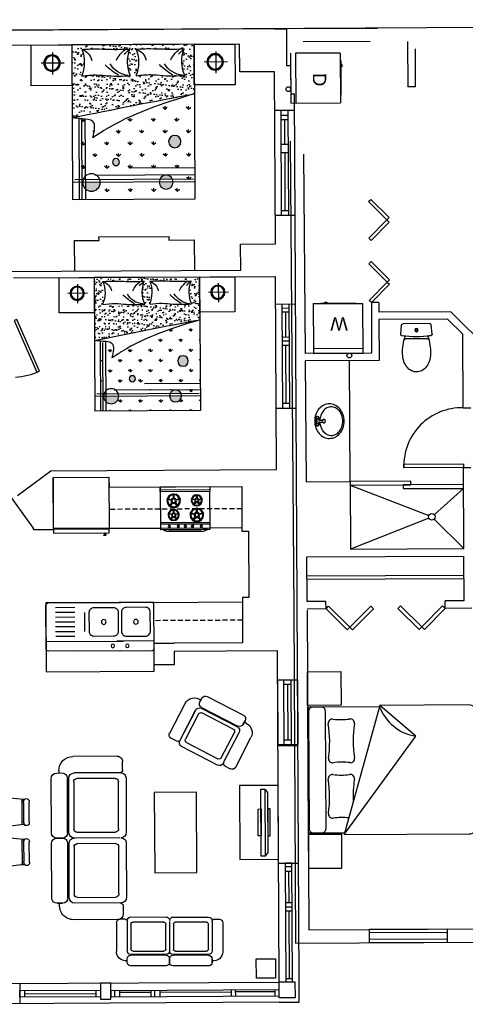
# Model space of a CAD drawing. Header units: inches. Extents: x -3371 to 2763, y -983 to 646.
# Tile 28 of 96: x -2058 to -1789, y -907 to -312. Entities that reach past the tile are written whole.
import ezdxf

# ---------------------------------------------------------------- set-up
doc = ezdxf.new("R2010")
doc.units = ezdxf.units.IN
doc.header["$LTSCALE"] = 12
doc.header["$MEASUREMENT"] = 0
doc.linetypes.add('DASHED', pattern=[19.05, 12.7, -6.35])
doc.linetypes.add('DASHED2', pattern=[0.375, 0.25, -0.125])
doc.layers.add('White', color=7, linetype='Continuous')
doc.styles.get("Standard").update_dxf_attribs({"font": 'arial.ttf'})

# ---------------------------------------------------------------- blocks, each defined once
blk = doc.blocks.new('fridge')
at = {"color": 1}
blk.add_lwpolyline([(0, 0), (27.5, 0), (27.5, 30), (0, 30)], close=True, dxfattribs=at)
at = {"color": 1, "elevation": 0}
for points in [[(30, 0), (28, 0), (28, 30), (30, 30)], [(30, 2), (31, 2), (31, 2.32), (30, 2.32)], [(31.32, 1.85), (31.32, 2.85), (31, 2.85), (31, 1.85)]]:
    blk.add_lwpolyline(points, close=True, dxfattribs=at)
blk = doc.blocks.new('oven')
for p, q in [((2.08, 0, 0), (2.08, 30, 0)), ((21.87, 0), (21.87, 30)), ((22.72, 0, 0), (22.72, 30, 0)), ((23.39, 24.83, -0.01), (24.79, 24.83, -0.01)), ((23.39, 24.46, -0.01), (24.79, 24.46, -0.01)), ((23.39, 19.47, -0.01), (24.79, 19.47, -0.01)), ((23.39, 19.1, -0.01), (24.79, 19.1, -0.01)), ((23.39, 15.14, -0.01), (24.79, 15.14, -0.01)), ((23.39, 14.78, -0.01), (24.79, 14.78, -0.01)), ((23.39, 10.83, -0.01), (24.79, 10.83, -0.01)), ((23.39, 10.47, -0.01), (24.79, 10.47, -0.01)), ((23.39, 5.54, -0.01), (24.79, 5.54, -0.01)), ((23.39, 5.17, -0.01), (24.79, 5.17, -0.01))]:
    blk.add_line(p, q)
for points in [[(0, 0), (3.12, 0), (3.12, 30), (0, 30)], [(3.12, 30), (24.99, 30), (24.99, 0), (3.12, 0)]]:
    blk.add_lwpolyline(points, close=True)
for points, elevation in [([(7.12, 25.84), (7.86, 23.55), (8.21, 23.66), (7.46, 25.95)], -0.01), ([(11.84, 24.52), (9.88, 23.1), (10.1, 22.81), (12.05, 24.23)], -0.01), ([(15.99, 25.17), (16.6, 23.3), (16.88, 23.39), (16.27, 25.26)], -0.01), ([(19.84, 24.09), (18.25, 22.93), (18.42, 22.69), (20.01, 23.85)], -0.01), ([(24.99, 0.3), (26.04, 0.3), (26.04, 29.7), (24.99, 29.7)], 0), ([(26.04, 28.47), (27.05, 26.06), (27.05, 3.94), (26.04, 1.53), (26.04, 4.39), (26.49, 5.75), (26.49, 24.25), (26.04, 25.61)], 0), ([(4.4, 21.76), (6.82, 21.76), (6.82, 22.13), (4.4, 22.13)], -0.01), ([(7.44, 17.92), (8.19, 20.21), (7.84, 20.33), (7.1, 18.03)], -0.01), ([(12.04, 19.63), (10.09, 21.04), (9.87, 20.75), (11.82, 19.33)], -0.01), ([(13.77, 21.84), (15.74, 21.84), (15.74, 22.14), (13.77, 22.14)], -0.01), ([(16.25, 18.7), (16.86, 20.58), (16.58, 20.67), (15.97, 18.8)], -0.01), ([(20, 20.1), (18.41, 21.25), (18.24, 21.01), (19.83, 19.86)], -0.01), ([(15.78, 11.9), (16.52, 9.6), (16.87, 9.72), (16.12, 12.01)], -0.01), ([(4.98, 7.85), (6.95, 7.85), (6.95, 8.15), (4.98, 8.15)], -0.01), ([(7.46, 4.71), (8.07, 6.59), (7.78, 6.68), (7.18, 4.81)], -0.01), ([(7.19, 11.18), (7.8, 9.31), (8.08, 9.4), (7.47, 11.27)], -0.01), ([(11.21, 6.11), (9.62, 7.26), (9.44, 7.02), (11.03, 5.87)], -0.01), ([(11.04, 10.1), (9.45, 8.95), (9.62, 8.71), (11.22, 9.86)], -0.01), ([(13.06, 7.82), (15.47, 7.82), (15.47, 8.18), (13.06, 8.18)], -0.01), ([(16.1, 3.98), (16.85, 6.27), (16.5, 6.38), (15.76, 4.09)], -0.01), ([(20.7, 5.68), (18.74, 7.1), (18.53, 6.81), (20.48, 5.39)], -0.01), ([(20.49, 10.58), (18.54, 9.16), (18.76, 8.87), (20.71, 10.28)], -0.01)]:
    blk.add_lwpolyline(points, close=True, dxfattribs=dict(elevation=elevation))
for centre, radius in [((8.57, 21.93, -0.01), 4.1), ((8.57, 21.93, -0.01), 3.6), ((17.17, 21.98, -0.01), 3.34), ((17.17, 21.98, -0.01), 2.94), ((24.09, 24.64, -0.01), 0.722), ((8.57, 21.93, -0.01), 1.6), ((8.57, 21.93, -0.01), 1.1), ((17.17, 21.98, -0.01), 1.3), ((17.17, 21.98, -0.01), 0.895), ((24.09, 19.28, -0.01), 0.722), ((17.23, 7.99, -0.01), 4.1), ((24.09, 14.96, -0.01), 0.722), ((8.38, 7.99, -0.01), 3.34), ((8.38, 7.99, -0.01), 2.94), ((8.38, 7.99, -0.01), 1.3), ((8.38, 7.99, -0.01), 0.895), ((17.23, 7.99, -0.01), 3.6), ((17.23, 7.99, -0.01), 1.6), ((17.23, 7.99, -0.01), 1.1), ((24.09, 10.65, -0.01), 0.722), ((24.09, 5.36, -0.01), 0.722)]:
    blk.add_circle(centre, radius)
blk = doc.blocks.new('02')
at = {"color": 7}
for p, q in [((-37225, 22608), (-37632, 22608)), ((-37175, 22486), (-37175, 22558)), ((-37834, 22406), (-37834, 21906)), ((-37784, 22456), (-37734, 22456)), ((-37734, 22456), (-37784, 22456)), ((-37684, 22406), (-37684, 21906)), ((-37672, 22406), (-37672, 21906)), ((-37205, 22456), (-37622, 22456)), ((-37205, 22456), (-37622, 22456)), ((-37205, 22456), (-37622, 22456)), ((-37596, 22403), (-37245, 22403)), ((-37144, 21906), (-37144, 22406)), ((-37626, 21939), (-37626, 22373)), ((-37215, 22373), (-37215, 21939)), ((-37784, 21856), (-37734, 21856)), ((-37734, 21856), (-37784, 21856)), ((-37205, 21856), (-37622, 21856)), ((-37205, 21856), (-37622, 21856)), ((-37245, 21909), (-37596, 21909)), ((-37834, 21806), (-37834, 21306)), ((-37684, 21806), (-37684, 21306)), ((-37672, 21806), (-37672, 21306)), ((-37626, 21339), (-37626, 21773)), ((-37596, 21803), (-37245, 21803)), ((-37215, 21773), (-37215, 21339)), ((-37144, 21306), (-37144, 21806)), ((-37245, 21309), (-37596, 21309)), ((-37784, 21256), (-37734, 21256)), ((-37762, 21234), (-37762, 21254)), ((-37205, 21256), (-37622, 21256)), ((-37175, 21226), (-37175, 21154)), ((-37225, 21104), (-37632, 21104))]:
    blk.add_line(p, q, dxfattribs=at)
for centre, radius, start, end in [((-37632, 22478), 130, 90, 189.8614), ((-37225, 22558), 50, 0, 90), ((-37784, 22406), 50, 90, 180), ((-37734, 22406), 50, 0, 90), ((-37622, 22406), 50, 90, 180), ((-37596, 22373), 30, 90, 180), ((-37245, 22373), 30, 0, 90), ((-37205, 22486), 30, 270, 0), ((-37194, 22406), 50, 0, 90), ((-37784, 21906), 50, 180, 270), ((-37784, 21806), 50, 90, 180), ((-37734, 21906), 50, 270, 0), ((-37734, 21806), 50, 0, 90), ((-37622, 21906), 50, 180, 270), ((-37622, 21806), 50, 90, 180), ((-37596, 21939), 30, 180, 270), ((-37245, 21939), 30, 270, 0), ((-37194, 21906), 50, 270, 0), ((-37194, 21806), 50, 0, 90), ((-37596, 21773), 30, 90, 180), ((-37245, 21773), 30, 0, 90), ((-37784, 21306), 50, 180, 270), ((-37734, 21306), 50, 270, 0), ((-37622, 21306), 50, 180, 270), ((-37596, 21339), 30, 180, 270), ((-37245, 21339), 30, 270, 0), ((-37194, 21306), 50, 270, 0), ((-37632, 21234), 130, 180, 270), ((-37225, 21154), 50, 270, 0), ((-37205, 21226), 30, 0, 90)]:
    blk.add_arc(centre, radius, start, end, dxfattribs=at)
blk = doc.blocks.new('42')
at = {"color": 7}
for p, q in [((-50513, 26935), (-50920, 26935)), ((-50463, 26813), (-50463, 26885)), ((-51072, 26783), (-51022, 26783)), ((-51022, 26783), (-51072, 26783)), ((-50493, 26783), (-50910, 26783)), ((-50493, 26783), (-50910, 26783)), ((-50493, 26782), (-50910, 26782)), ((-51122, 26733), (-51122, 26233)), ((-50972, 26733), (-50972, 26233)), ((-50960, 26732), (-50960, 26233)), ((-50914, 26265), (-50914, 26699)), ((-50884, 26729), (-50533, 26729)), ((-50503, 26699), (-50503, 26265)), ((-50432, 26233), (-50432, 26732)), ((-51072, 26183), (-51022, 26183)), ((-51022, 26183), (-51072, 26183)), ((-51050, 26154), (-51050, 26174)), ((-50493, 26183), (-50910, 26183)), ((-50493, 26183), (-50910, 26183)), ((-50533, 26235), (-50884, 26235)), ((-50463, 26147), (-50463, 26074)), ((-50513, 26024), (-50920, 26024))]:
    blk.add_line(p, q, dxfattribs=at)
for centre, radius, start, end in [((-50920, 26805), 130, 90, 189.8614), ((-50513, 26890), 50, 360, 90), ((-51072, 26733), 50, 90, 180), ((-51022, 26733), 50, 0, 90), ((-50910, 26732), 50, 90, 180), ((-50493, 26813), 30, 270, 0), ((-50482, 26732), 50, 0, 90), ((-50884, 26699), 30, 90, 180), ((-50533, 26699), 30, 0, 90), ((-50884, 26265), 30, 180, 270), ((-50533, 26265), 30, 270, 0), ((-51072, 26233), 50, 180, 270), ((-50920, 26154), 130, 180, 270), ((-51022, 26233), 50, 270, 0), ((-50910, 26233), 50, 180, 270), ((-50493, 26147), 30, 0, 90), ((-50482, 26233), 50, 270, 0), ((-50513, 26074), 50, 270, 0)]:
    blk.add_arc(centre, radius, start, end, dxfattribs=at)
blk = doc.blocks.new('49')
h = blk.add_hatch()
h.set_pattern_fill('AR-SAND', scale=2, style=0)
h.set_pattern_definition([(37.5, (853.77, 47220), (-3.20006, 97.88265), [0, -77.216, 0, -86.36, 0, -82.55]), (7.5, (853.77, 47220), (89.90466, 143.365), [0, -41.656, 0, -69.596, 0, -26.67]), (327.5, (791.28, 47220), (158.19847, 0.28744), [0, -25.4, 0, -91.44, 0, -119.38]), (317.5, (791.28, 47220), (152.7113, 44.58586), [0, -12.7, 0, -59.944, 0, -68.58])])
h.paths.add_polyline_path([(-29324, 27552), (-29324, 28447), (-30824, 28447), (-30824, 27839, -0.004269)])
edge = h.paths.add_edge_path(flags=16)
edge.add_arc((-30445, 28236), 438, 337.1082, 380.7012)
edge.add_spline(control_points=[(-30040, 28391), (-29953, 28389), (-29814, 28387), (-29616, 28399), (-29506, 28394), (-29447, 28391)], knot_values=[0, 0, 0, 0, 262.724035, 415.42717, 593.230776, 593.230776, 593.230776, 593.230776], degree=3, periodic=0)
edge.add_arc((-29039, 28236), 438, 159.3007, 202.9312)
edge.add_spline(control_points=[(-30040, 28065), (-29953, 28062), (-29814, 28057), (-29617, 28084), (-29506, 28072), (-29447, 28065)], knot_values=[0, 0, 0, 0, 262.724035, 415.774325, 593.876168, 593.876168, 593.876168, 593.876168], degree=3, periodic=0)
edge = h.paths.add_edge_path(flags=16)
edge.add_spline(control_points=[(-30706, 28065), (-30619, 28062), (-30480, 28057), (-30283, 28084), (-30172, 28072), (-30113, 28065)], knot_values=[0, 0, 0, 0, 262.724035, 415.774325, 593.876168, 593.876168, 593.876168, 593.876168], degree=3, periodic=0)
edge.add_arc((-31111, 28236), 438, 337.1082, 380.7012)
edge.add_spline(control_points=[(-30706, 28391), (-30619, 28389), (-30480, 28387), (-30282, 28399), (-30172, 28394), (-30113, 28391)], knot_values=[0, 0, 0, 0, 262.724035, 415.42717, 593.230776, 593.230776, 593.230776, 593.230776], degree=3, periodic=0)
edge.add_arc((-29705, 28236), 438, 159.3007, 202.9312)
h = blk.add_hatch()
h.set_pattern_fill('GRASS', scale=8, style=0)
h.set_pattern_definition([(90, (853.77, 47220), (-143.684, 143.684), [38.1, -249.268]), (45, (853.77, 47220), (-143.6841, 143.6841), [38.1, -165.1]), (135, (853.77, 47220), (-143.6841, -143.6841), [38.1, -165.1])])
edge = h.paths.add_edge_path()
edge.add_spline(control_points=[(-29576, 27305), (-29621, 27335), (-29999, 27586), (-30438, 27721), (-30824, 27839)], knot_values=[0, 0, 0, 0, 161.47091, 1360.330198, 1360.330198, 1360.330198, 1360.330198], degree=3, periodic=0)
edge.add_line((-30824, 27839), (-30824, 26844))
edge.add_line((-30824, 26844), (-29620, 26844))
edge.add_arc((-29557, 26757), 107, 17.6303, 126.1317, ccw=False)
edge.add_line((-29455, 26790), (-29406, 26790))
edge.add_line((-29406, 26790), (-29406, 27544))
edge.add_spline(control_points=[(-29324, 27552), (-29363, 27548), (-29445, 27539), (-29630, 27522), (-29596, 27386), (-29576, 27305)], knot_values=[0, 0, 0, 0, 122.583715, 256.960975, 456.163979, 456.163979, 456.163979, 456.163979], degree=3, periodic=0)
h.paths.add_polyline_path([(-29816, 27005, -1), (-29902, 27005, -1)], flags=16)
h.paths.add_polyline_path([(-30656, 27253, -1), (-30506, 27253, -1)], flags=16)
h.paths.add_polyline_path([(-29481, 26547), (-29481, 26682, -0.668384), (-29663, 26757), (-30387, 26757, -1), (-30559, 26757, -0.414214), (-30473, 26844), (-30824, 26844), (-30824, 26547)])
h = blk.add_hatch(color=7)
h.paths.add_polyline_path([(-30656, 27253, 1), (-30506, 27253, 1)])
h.paths.add_polyline_path([(-29902, 27005, 1), (-29816, 27005, 1)])
h.paths.add_polyline_path([(-30553, 26790), (-30393, 26790, 0.6742)])
h.paths.add_polyline_path([(-30559, 26757, 1), (-30387, 26757)])
h.paths.add_polyline_path([(-29663, 26757, 0.668384), (-29481, 26682), (-29481, 26757)])
at = {"color": 7}
for p, q in [((-30824, 28447), (-30824, 26547)), ((-30824, 28447), (-29324, 28447)), ((-29324, 28447), (-29324, 26547)), ((-31089, 28357), (-31089, 28089)), ((-29087, 28354), (-29087, 28085)), ((-30947, 28232), (-31232, 28232)), ((-28946, 28229), (-29230, 28229)), ((-29481, 27533), (-29481, 26547)), ((-29438, 27522), (-29438, 26547)), ((-29406, 27544), (-29406, 26547)), ((-30824, 26930), (-30031, 26930)), ((-30824, 26844), (-29600, 26844)), ((-30818, 26757), (-29324, 26757)), ((-30807, 26790), (-29352, 26790)), ((-30824, 26547), (-29324, 26547))]:
    blk.add_line(p, q, dxfattribs=at)
for points in [[(-31324, 28447), (-31324, 27947), (-30824, 27947), (-30824, 28447)], [(-29324, 28447), (-29324, 27947), (-28824, 27947), (-28824, 28447)]]:
    blk.add_lwpolyline(points, close=True, dxfattribs=at)
for centre, radius in [((-31082, 28229), 101), ((-31082, 28229), 88.1), ((-29081, 28225), 101), ((-29081, 28225), 88.1), ((-30581, 27253), 75.5), ((-29859, 27005), 43.1), ((-30473, 26757), 86.1), ((-29557, 26757), 107)]:
    blk.add_circle(centre, radius, dxfattribs=at)
for centre, radius, start, end in [((-31111, 28236), 438, 337.0393, 20.6332), ((-30916, 28094), 365, 39.5083, 53.2456), ((-30863, 28094), 365, 26.6135, 53.2456), ((-30051, 28213), 189, 111.0348, 166.9664), ((-29705, 28236), 438, 159.3668, 202.9607), ((-30445, 28236), 438, 337.0393, 20.6332), ((-30250, 28094), 365, 39.5083, 53.2456), ((-30197, 28094), 365, 26.6135, 53.2456), ((-29385, 28213), 189, 111.0348, 166.9664), ((-29039, 28236), 438, 159.3668, 202.9607), ((-30707, 28350), 283, 275.3191, 330.4365), ((-30950, 28733), 767, 300.4448, 316.0326), ((-30041, 28350), 283, 275.3191, 330.4365), ((-30284, 28733), 767, 300.4448, 316.0326), ((-46872, -60139), 89430, 78.68454, 79.66298)]:
    blk.add_arc(centre, radius, start, end, dxfattribs=at)
for points in [[(-30113, 28391), (-30291, 28396), (-30443, 28391), (-30706, 28391)], [(-29447, 28391), (-29625, 28396), (-29777, 28391), (-30040, 28391)], [(-30113, 28065), (-30291, 28077), (-30443, 28065), (-30706, 28065)], [(-29447, 28065), (-29625, 28077), (-29777, 28065), (-30040, 28065)], [(-30824, 27839), (-29712, 27393), (-29576, 27305)], [(-29576, 27305), (-29576, 27505), (-29446, 27539), (-29324, 27552)]]:
    blk.add_spline(points, degree=3, dxfattribs=at)
blk = doc.blocks.new('69')
at = {"color": 7}
for p, q in [((-25626, 13487), (-25664, 13166)), ((-25628, 13473), (-25628, 13492)), ((-25258, 13460), (-25604, 13461)), ((-25592, 13575), (-25279, 13574)), ((-25285, 13486), (-25580, 13487)), ((-25237, 13491), (-25203, 13165)), ((-25284, 13075), (-25584, 13076)), ((-26377, 12244), (-26376, 12556)), ((-26293, 12599), (-25967, 12632)), ((-26288, 12551), (-26289, 12256)), ((-26261, 12578), (-26263, 12232)), ((-25877, 12552), (-25878, 12251)), ((-25811, 12661), (-25811, 11461)), ((-25011, 12661), (-25811, 12661)), ((-25011, 11461), (-25011, 12661)), ((-24945, 12526), (-24944, 12225)), ((-24528, 12573), (-24854, 12606)), ((-24560, 12552), (-24559, 12206)), ((-24535, 12574), (-24527, 12574)), ((-24533, 12525), (-24532, 12230)), ((-24444, 12218), (-24445, 12531)), ((-26288, 12209), (-25969, 12171)), ((-25543, 11881), (-25373, 12291)), ((-24533, 12184), (-24853, 12145)), ((-26377, 11617), (-26376, 11930)), ((-26293, 11972), (-25967, 12006)), ((-26288, 11924), (-26289, 11629)), ((-26261, 11951), (-26263, 11605)), ((-25877, 11925), (-25878, 11625)), ((-25523, 11611), (-25353, 12021)), ((-24945, 11917), (-24944, 11617)), ((-24528, 11965), (-24854, 11998)), ((-24560, 11944), (-24559, 11598)), ((-24533, 11917), (-24532, 11622)), ((-24444, 11609), (-24445, 11922)), ((-26288, 11583), (-25969, 11544)), ((-26309, 11574), (-26212, 11574)), ((-25011, 11461), (-25811, 11461)), ((-24533, 11575), (-24853, 11537)), ((-24546, 11574), (-24528, 11574)), ((-25284, 11047), (-25584, 11046)), ((-25626, 10635), (-25664, 10956)), ((-25237, 10631), (-25203, 10957)), ((-25258, 10663), (-25604, 10661)), ((-25628, 10649), (-25628, 10630)), ((-25592, 10547), (-25279, 10548)), ((-25285, 10636), (-25580, 10635))]:
    blk.add_line(p, q, dxfattribs=at)
for centre, radius, start, end in [((-25603, 13534), 42.4, 75.4868, 220.9037), ((-25580, 13568), 81, 224.4455, 269.782), ((-25704, 13465), 81, 15.5336, 30.9105), ((-25602, 13485), 24, 174.86, 267.2711), ((-25284, 13567), 81, 269.782, 314.9942), ((-25265, 13532), 44.3, 322.1304, 108.9495), ((-25263, 13487), 27.3, 274.4927, 4.2603), ((-25161, 13462), 81, 148.1602, 159.1252), ((-25584, 13157), 81, 172.9346, 269.782), ((-25284, 13156), 81, 269.782, 6.6293), ((-25411, 12544), 417, 16.2911, 163.7089), ((-26334, 12571), 44.3, 52.1304, 198.9495), ((-26369, 12551), 81, 359.782, 44.9942), ((-26264, 12675), 81, 238.1602, 249.1252), ((-26289, 12572), 27.3, 4.4927, 94.2603), ((-25958, 12552), 81, 359.782, 96.6293), ((-24864, 12526), 81, 83.3707, 180.218), ((-24533, 12546), 27.3, 85.7397, 175.5073), ((-24452, 12525), 81, 135.0058, 180.218), ((-24557, 12649), 81, 290.8748, 301.8398), ((-24487, 12545), 44.3, 341.0505, 127.8696), ((-26336, 12233), 42.4, 165.4868, 310.9037), ((-26370, 12256), 81, 314.4455, 359.782), ((-26267, 12131), 81, 105.5336, 120.9105), ((-26287, 12233), 24, 264.86, 357.2711), ((-25959, 12252), 81, 262.9346, 359.782), ((-24863, 12226), 81, 180.218, 277.0654), ((-24535, 12207), 24, 182.7289, 275.14), ((-24451, 12230), 81, 180.218, 225.5545), ((-24485, 12207), 42.4, 229.0963, 14.5132), ((-24555, 12105), 81, 59.0895, 74.4664), ((-26334, 11944), 44.3, 52.1304, 198.9495), ((-26369, 11925), 81, 359.782, 44.9942), ((-26264, 12048), 81, 238.1602, 249.1252), ((-26289, 11945), 27.3, 4.4927, 94.2603), ((-25958, 11925), 81, 359.782, 96.6293), ((-24864, 11918), 81, 83.3707, 180.218), ((-24533, 11938), 27.3, 85.7397, 175.5073), ((-24452, 11917), 81, 135.0058, 180.218), ((-24557, 12040), 81, 290.8748, 301.8398), ((-24487, 11937), 44.3, 341.0505, 127.8696), ((-26336, 11606), 42.4, 165.4868, 310.9037), ((-26370, 11629), 81, 314.4455, 359.782), ((-26267, 11505), 81, 105.5336, 120.9105), ((-26287, 11606), 24, 264.86, 357.2711), ((-25959, 11625), 81, 262.9346, 359.782), ((-24863, 11617), 81, 180.218, 277.0654), ((-24535, 11599), 24, 182.7289, 275.14), ((-24451, 11622), 81, 180.218, 225.5545), ((-24485, 11599), 42.4, 229.0963, 14.5132), ((-25411, 11578), 417, 196.2911, 343.7089), ((-24555, 11497), 81, 59.0895, 74.4664), ((-25584, 10965), 81, 90.218, 187.0654), ((-25284, 10966), 81, 353.3707, 90.218), ((-25602, 10637), 24, 92.7289, 185.14), ((-25263, 10635), 27.3, 355.7397, 85.5073), ((-25603, 10588), 42.4, 139.0963, 284.5132), ((-25580, 10554), 81, 90.218, 135.5545), ((-25704, 10657), 81, 329.0895, 344.4664), ((-25284, 10555), 81, 45.0058, 90.218), ((-25265, 10590), 44.3, 251.0505, 37.8696), ((-25161, 10660), 81, 200.8748, 211.8398)]:
    blk.add_arc(centre, radius, start, end, dxfattribs=at)
blk = doc.blocks.new('43')
at = {"color": 7}
for p, q in [((-52982.8, 26783.1), (-53055.2, 26783.1)), ((-52402.9, 26813.8), (-52902.6, 26813.8)), ((-51803.2, 26813.8), (-52302.9, 26813.8)), ((-51723.2, 26783.1), (-51650.8, 26783.1)), ((-53105.2, 26733.1), (-53105.2, 26325.9)), ((-52952.9, 26753.1), (-52952.9, 26336.3)), ((-52952.9, 26753.1), (-52952.9, 26336.3)), ((-52952.6, 26753.1), (-52952.6, 26336.3)), ((-52899.6, 26362.3), (-52899.6, 26713.4)), ((-52869.6, 26743.4), (-52435.3, 26743.4)), ((-52405.3, 26713.4), (-52405.3, 26362.3)), ((-52352.9, 26753.1), (-52352.9, 26336.3)), ((-52352.9, 26753.1), (-52352.9, 26336.3)), ((-52299.9, 26362.3), (-52299.9, 26713.4)), ((-52269.9, 26743.4), (-51835.6, 26743.4)), ((-51805.6, 26713.4), (-51805.6, 26362.3)), ((-51753.2, 26753.1), (-51753.2, 26336.3)), ((-51600.8, 26733.1), (-51600.8, 26325.9)), ((-52435.3, 26332.3), (-52869.6, 26332.3)), ((-51835.6, 26332.3), (-52269.9, 26332.3)), ((-52953.2, 26224.2), (-52953.2, 26174.2)), ((-52952.9, 26174.2), (-52952.9, 26224.2)), ((-52902.9, 26274.2), (-52402.9, 26274.2)), ((-52902.6, 26286.3), (-52402.9, 26286.3)), ((-52353.2, 26224.2), (-52353.2, 26174.2)), ((-52352.9, 26174.2), (-52352.9, 26224.2)), ((-52303.2, 26274.2), (-51803.2, 26274.2)), ((-52302.9, 26286.3), (-51803.2, 26286.3)), ((-51753.2, 26174.2), (-51753.2, 26224.2)), ((-52902.9, 26124.2), (-52402.9, 26124.2)), ((-52303.2, 26124.2), (-51803.2, 26124.2)), ((-51730.8, 26195.9), (-51750.8, 26195.9))]:
    blk.add_line(p, q, dxfattribs=at)
for centre, radius, start, end in [((-53055.2, 26733.1), 50, 90, 180), ((-52982.8, 26753.1), 30, 0, 90), ((-52902.6, 26763.8), 50, 90, 180), ((-52402.9, 26763.8), 50, 0, 90), ((-52302.9, 26763.8), 50, 90, 180), ((-51803.2, 26763.8), 50, 0, 90), ((-51723.2, 26753.1), 30, 90, 180), ((-51650.8, 26733.1), 50, 0, 90), ((-52869.6, 26713.4), 30, 90, 180), ((-52435.3, 26713.4), 30, 0, 90), ((-52269.9, 26713.4), 30, 90, 180), ((-51835.6, 26713.4), 30, 0, 90), ((-52975.2, 26325.9), 130, 180, 279.86144), ((-52902.6, 26336.3), 50, 180, 270), ((-52869.6, 26362.3), 30, 180, 270), ((-52435.3, 26362.3), 30, 270, 0), ((-52402.9, 26336.3), 50, 270, 0), ((-52302.9, 26336.3), 50, 180, 270), ((-52269.9, 26362.3), 30, 180, 270), ((-51835.6, 26362.3), 30, 270, 0), ((-51803.2, 26336.3), 50, 270, 0), ((-51730.8, 26325.9), 130, 270, 0), ((-52902.9, 26224.2), 50, 90, 180), ((-52402.9, 26224.2), 50, 0, 90), ((-52303.2, 26224.2), 50, 90, 180), ((-51803.2, 26224.2), 50, 0, 90), ((-52902.9, 26174.2), 50, 180, 270), ((-52402.9, 26174.2), 50, 270, 0), ((-52303.2, 26174.2), 50, 180, 270), ((-51803.2, 26174.2), 50, 270, 0)]:
    blk.add_arc(centre, radius, start, end, dxfattribs=at)
blk = doc.blocks.new('B-SINK-4')
for p, q in [((-28.23, -3.91), (3.06, -3.91)), ((15.64, -3.91), (0.47, -3.91)), ((-16.49, -5.87), (-24.31, -5.87)), ((-16.49, -7.82), (-24.31, -7.82)), ((-12.58, -15.64), (-12.58, -7.82)), ((-16.49, -9.78), (-24.31, -9.78)), ((-16.49, -11.73), (-24.31, -11.73)), ((-16.49, -13.69), (-24.31, -13.69)), ((-16.49, -15.64), (-24.31, -15.64)), ((-16.49, -17.6), (-24.31, -17.6))]:
    blk.add_line(p, q)
for points in [[(2.08, 0), (-27.25, 0, 0.414214), (-28.23, -0.98)], [(-14.67, 0), (14.67, 0, -0.414214), (15.64, -0.98)], [(1.45, 0), (14.67, 0, -0.414214)], [(-28.23, -0.98), (-28.23, -18.58, 0.414214), (-27.25, -19.55), (2.08, -19.55, 0.414214)], [(15.64, -0.98), (15.64, -18.58, -0.414214), (14.67, -19.55), (-14.67, -19.55, -0.414214)], [(14.9, -19.55), (1.45, -19.55, -0.414214)]]:
    blk.add_lwpolyline(points, format="xyb")
for points in [[(-8.67, -17.6), (-0.85, -17.6, 0.414214), (1.11, -15.64), (1.11, -7.82, 0.414214), (-0.85, -5.87), (-8.67, -5.87, 0.414214), (-10.63, -7.82), (-10.63, -15.64, 0.414214)], [(12.2, -17.6), (4.38, -17.6, -0.414214), (2.43, -15.64), (2.43, -7.82, -0.414214), (4.38, -5.87), (12.2, -5.87, -0.414214), (14.16, -7.82), (14.16, -15.64, -0.414214)]]:
    blk.add_lwpolyline(points, format="xyb", close=True)
for centre, radius in [((-1.12, -1.96), 0.733), ((4.75, -1.96), 0.733), ((-4.76, -11.73), 0.978), ((8.29, -11.73), 0.978)]:
    blk.add_circle(centre, radius)
blk = doc.blocks.new('BATH4')
for p, q in [((-115, 146), (-115, -146)), ((-53, 209), (67, 197)), ((85, 177), (85, -177)), ((-53, -209), (67, -197))]:
    blk.add_line(p, q)
blk.add_lwpolyline([(-315, 185, 0.077419), (-409, 170, 0.08713), (-485, 131, 0.105643), (-538, 68, 0.1239), (-555, 0, 0.1239), (-538, -68, 0.105643), (-485, -131, 0.08713), (-409, -170, 0.077419), (-315, -185, 0.077419)], format="xyb")
for radius in [21.8, 14.5]:
    blk.add_circle((0, 0), radius)
for centre, radius, start, end in [((-286, -447), 632, 71.0108, 92.6184), ((-174, 128), 61.9, 16.1115, 35.5255), ((1105, 0), 1195, 170.7605, 189.1767), ((1105, 0), 1195, 170.8233, 189.2395), ((-55, 189), 20, 84.61, 170.7605), ((65, 177), 20, 0, 84.61), ((-286, 447), 632, 267.3816, 288.9892), ((-174, -128), 61.9, 324.4745, 343.8885), ((-55, -189), 20, 189.2395, 275.39), ((65, -177), 20, 275.39, 0)]:
    blk.add_arc(centre, radius, start, end)

msp = doc.modelspace()

# ---------------------------------------------------------------- linework, layer by layer
for p, q in [((-874.89, -312.23), (-2292.69, -319.69)), ((-1894.27, -332.54), (-1894.1, -362.54))]:
    msp.add_line(p, q)
msp.add_arc((-2062.21, -489.08), 38.99, 272.68409, 294.84058)
at = {"layer": 'White', "color": 7}
for p, q in [((-1904.03, -317.79), (-2082.31, -318.89)), ((-1904.03, -317.79), (-1896.82, -317.74)), ((-1896.82, -317.74), (-1896.68, -339.97)), ((-1841.86, -317.45), (-1894.82, -317.73)), ((-1925.04, -326.92), (-2209.68, -328.68)), ((-1924.94, -343.78), (-1925.04, -326.92)), ((-1846.32, -325.48), (-1886.76, -325.69)), ((-1823.65, -325.36), (-1823.5, -352.83)), ((-1864.27, -332.36), (-1891.27, -332.52)), ((-1891.27, -332.52), (-1891.1, -362.52)), ((-1864.27, -332.37), (-1864.1, -362.34)), ((-1819.13, -329.83), (-1819, -352.81)), ((-1863.96, -336.87), (-1863.83, -357.85)), ((-1903.89, -343.78), (-1924.94, -343.78)), ((-1903.37, -447.61), (-1903.89, -343.78)), ((-1903.89, -343.78), (-1903.89, -343.78)), ((-1896.68, -339.97), (-1894.23, -339.96)), ((-1894.23, -339.96), (-1894.13, -356.97)), ((-1863.94, -339.27), (-1863.39, -339.26)), ((-1863.38, -340.64), (-1863.94, -340.65)), ((-1863.39, -339.26), (-1863.38, -340.64)), ((-1819, -352.81), (-1823.5, -352.83)), ((-1894.13, -356.97), (-1891.82, -356.96)), ((-1894.1, -362.54), (-1864.1, -362.36)), ((-1889.14, -893.01), (-1891.82, -356.96)), ((-1894.47, -385.5), (-1892.32, -668.85)), ((-1886.47, -385.44), (-1886.47, -385.46)), ((-1894.41, -393.5), (-1894.43, -393.5)), ((-1886.41, -393.46), (-1885.49, -513.74)), ((-2024.62, -445.58), (-2009.89, -445.51)), ((-2024.53, -464), (-2024.62, -445.58)), ((-2009.91, -443.42), (-1967.68, -443.2)), ((-2009.89, -445.51), (-2009.91, -443.42)), ((-1967.68, -443.2), (-1967.67, -445.28)), ((-1967.67, -445.28), (-1952.44, -445.2)), ((-1952.44, -445.2), (-1952.35, -463.65)), ((-1924.41, -447.71), (-1903.37, -447.61)), ((-1924.33, -463.51), (-1924.41, -447.71)), ((-2068.68, -464.23), (-1924.33, -463.51)), ((-2061.55, -468.19), (-1903.27, -467.4)), ((-1902.69, -583.82), (-1903.27, -467.4)), ((-1880.57, -483.71), (-1850.59, -483.55)), ((-1880.57, -483.71), (-1880.43, -510.71)), ((-1876.06, -483.4), (-1855.08, -483.29)), ((-1873.67, -483.39), (-1873.67, -482.83)), ((-1873.67, -482.83), (-1872.29, -482.83)), ((-1872.29, -482.83), (-1872.29, -483.38)), ((-1850.41, -513.55), (-1850.57, -483.55)), ((-1840.99, -483.08), (-1845.49, -483.11)), ((-1845.49, -483.11), (-1845.33, -513.53)), ((-1840.99, -483.08), (-1840.96, -488.87)), ((-1797.61, -488.64), (-1840.96, -488.87)), ((-1799.45, -493.15), (-1840.94, -493.37)), ((-1840.94, -493.37), (-1840.81, -518)), ((-1790.29, -502.21), (-1799.45, -493.15)), ((-1755.55, -530.25), (-1797.61, -488.64)), ((-1790.06, -546.61), (-1790.29, -502.21)), ((-1880.43, -510.71), (-1850.43, -510.55)), ((-1880.43, -510.71), (-1880.41, -513.71)), ((-1845.33, -513.53), (-1885.49, -513.74)), ((-1880.41, -513.71), (-1850.41, -513.55)), ((-1840.81, -518), (-1885.47, -518.24)), ((-1885.46, -518.24), (-1884.91, -591.24)), ((-1858.22, -591.1), (-1858.6, -518.1)), ((-1790.06, -546.61), (-1785.56, -546.59)), ((-1878.9, -552.64), (-1879.09, -552.64)), ((-1878.82, -551.98), (-1878.68, -552.11)), ((-1878.81, -551.9), (-1878.72, -551.89)), ((-1878.81, -551.98), (-1878.81, -551.9)), ((-1878.16, -551.71), (-1878.16, -551.89)), ((-1877.63, -552.11), (-1877.5, -551.97)), ((-1877.6, -551.89), (-1877.51, -551.89)), ((-1877.51, -551.97), (-1877.51, -551.89)), ((-1877.22, -552.63), (-1877.41, -552.63)), ((-1878.88, -556.74), (-1879.07, -556.75)), ((-1878.81, -553.3), (-1878.68, -553.17)), ((-1878.79, -556.08), (-1878.8, -553.31)), ((-1878.8, -556.08), (-1878.66, -556.22)), ((-1878.79, -557.4), (-1878.66, -557.27)), ((-1878.78, -557.49), (-1878.78, -557.41)), ((-1878.78, -557.49), (-1878.69, -557.49)), ((-1878.7, -556), (-1878.71, -553.39)), ((-1878.15, -553.38), (-1878.15, -553.57)), ((-1878.14, -555.99), (-1878.14, -555.81)), ((-1878.13, -557.67), (-1878.13, -557.49)), ((-1877.62, -553.16), (-1877.49, -553.29)), ((-1877.61, -556.21), (-1877.48, -556.08)), ((-1877.6, -557.26), (-1877.47, -557.4)), ((-1877.57, -557.48), (-1877.48, -557.48)), ((-1877.5, -553.38), (-1877.5, -553.3)), ((-1877.48, -556.07), (-1877.48, -555.99)), ((-1877.48, -557.48), (-1877.48, -557.4)), ((-1877.2, -556.74), (-1877.39, -556.74)), ((-1876.75, -554.12), (-1875.4, -554.12)), ((-1876.74, -555.24), (-1875.39, -555.23)), ((-1789.87, -582.61), (-1785.37, -582.59)), ((-1789.61, -631.64), (-1789.87, -582.61)), ((-2059.05, -599.48), (-2038.96, -584.75)), ((-2038.96, -584.75), (-1902.69, -583.82)), ((-2037.64, -588.74), (-2003.89, -588.51)), ((-2003.89, -588.51), (-2003.84, -594.47)), ((-2068.81, -592.78), (-2049.69, -619.3)), ((-2037.64, -588.74), (-2037.59, -620.2)), ((-2003.84, -594.47), (-1923.74, -594.07)), ((-1972.93, -594.31), (-1972.8, -619.22)), ((-1923.74, -594.07), (-1923.61, -621.03)), ((-1884.91, -591.24), (-1858.22, -591.1)), ((-1858.22, -591.1), (-1858.01, -632)), ((-1858.21, -593.35), (-1810.84, -611.7)), ((-1789.8, -595.24), (-1807.48, -611.08)), ((-1810.83, -613.16), (-1858.01, -632)), ((-1807.55, -613.83), (-1789.61, -631.64)), ((-2048.99, -620.26), (-2049.69, -619.3)), ((-2037.59, -620.2), (-2048.99, -620.26)), ((-2003.73, -619.37), (-1972.8, -619.22)), ((-1942.8, -619.06), (-1923.62, -618.97)), ((-1923.61, -621.03), (-1919.58, -621.01)), ((-1919.58, -621.01), (-1919.37, -661.22)), ((-1884.49, -636.64), (-1789.59, -636.14)), ((-1858.01, -632), (-1789.61, -631.64)), ((-1789.44, -663.14), (-1789.59, -636.14)), ((-1884.35, -663.64), (-1884.49, -636.64)), ((-1884.42, -650.14), (-1789.52, -649.64)), ((-1976.76, -664.12), (-1923.36, -663.84)), ((-1919.37, -661.22), (-1923.37, -661.24)), ((-1923.37, -661.24), (-1923.23, -688.51)), ((-1923.36, -663.78), (-1923.36, -663.78)), ((-1872.9, -663.58), (-1884.35, -663.64)), ((-1872.88, -668.08), (-1872.9, -663.58)), ((-1789.44, -663.14), (-1800.89, -663.2)), ((-1800.87, -667.7), (-1800.89, -663.2)), ((-1892.32, -668.85), (-1891.26, -869.9)), ((-1872.88, -668.08), (-1884.32, -668.14)), ((-1884.32, -668.81), (-1883.3, -861.86)), ((-1784.92, -667.62), (-1800.87, -667.7)), ((-1976.63, -688.79), (-1964.57, -688.73)), ((-1976.57, -701.8), (-1976.63, -688.79)), ((-1923.23, -688.51), (-1964.57, -688.73)), ((-1902.14, -693.4), (-1964.55, -693.73)), ((-1964.55, -693.73), (-1964.5, -701.74)), ((-1901.14, -893.07), (-1902.14, -693.4)), ((-2041.73, -706.06), (-1976.54, -705.72)), ((-1964.5, -701.74), (-1976.57, -701.8)), ((-1976.54, -705.72), (-1976.57, -701.8)), ((-1902.07, -710.97), (-1890.05, -710.91)), ((-1901.87, -750.5), (-1889.85, -750.44)), ((-1901.52, -821.55), (-1889.5, -821.49)), ((-1883.3, -861.86), (-1701.78, -860.9)), ((-1799.54, -861.42), (-1846.57, -861.67)), ((-1846.53, -869.67), (-1846.57, -861.67)), ((-1799.5, -869.42), (-1799.54, -861.42)), ((-1799.53, -863.42), (-1846.56, -863.67)), ((-1799.51, -867.42), (-1846.54, -867.67)), ((-1891.26, -869.9), (-1701.74, -868.9)), ((-1799.5, -869.42), (-1846.53, -869.67)), ((-1901.14, -893.57), (-2138.13, -894.82)), ((-2057.68, -894.4), (-2057.62, -906.4)), ((-1901.14, -893.57), (-1901.14, -893.07)), ((-1889.14, -893.51), (-1889.14, -893.01)), ((-1889.08, -905.51), (-1889.14, -893.51)), ((-1901.08, -905.57), (-2138.07, -906.82)), ((-1901.08, -905.57), (-1889.08, -905.51))]:
    msp.add_line(p, q, dxfattribs=at)
at = {"layer": 'White', "color": 7, "linetype": 'Continuous'}
for p, q in [((-1891.77, -367.02), (-1903.77, -367.08)), ((-1899.67, -430.35), (-1899.99, -367.06)), ((-1895.92, -367.04), (-1895.61, -430.32)), ((-1895.91, -370.09), (-1899.98, -370.11)), ((-1895.9, -372.61), (-1899.96, -372.63)), ((-1897.93, -372.62), (-1897.86, -387.34)), ((-1899.89, -387.35), (-1895.82, -387.33)), ((-1895.8, -392.69), (-1899.86, -392.71)), ((-1897.83, -392.7), (-1897.66, -427.45)), ((-1899.69, -427.46), (-1895.62, -427.44)), ((-1903.46, -430.36), (-1891.45, -430.3)), ((-1903.19, -483.94), (-1891.19, -483.88)), ((-1899.49, -483.92), (-1899.18, -546.84)), ((-1899.48, -486.35), (-1895.21, -486.33)), ((-1895.22, -483.9), (-1894.91, -546.81)), ((-1899.47, -488.72), (-1895.2, -488.7)), ((-1897.33, -488.71), (-1897.26, -504.04)), ((-1895.12, -504.03), (-1899.39, -504.05)), ((-1899.38, -506.21), (-1895.11, -506.19)), ((-1895.1, -508.99), (-1899.37, -509.01)), ((-1897.23, -509), (-1897.06, -544.06)), ((-1902.87, -546.85), (-1890.87, -546.79)), ((-1894.92, -544.05), (-1899.19, -544.08)), ((-1978.22, -664.13), (-2041.97, -664.46)), ((-2041.97, -664.46), (-2041.75, -706.06)), ((-1976.76, -664.12), (-1978.22, -664.13)), ((-1898.23, -713.54), (-1894.07, -713.52)), ((-1896.15, -713.53), (-1895.97, -747.03)), ((-1898.05, -747.04), (-1893.89, -747.01)), ((-1909.82, -776.89), (-1908.14, -778.84)), ((-1908.14, -778.84), (-1907.95, -815.15)), ((-1907.95, -815.15), (-1909.61, -817.29)), ((-1901.5, -821.55), (-1889.5, -821.49)), ((-1893.42, -823.87), (-1897.49, -823.89)), ((-1897.48, -826.34), (-1893.41, -826.32)), ((-1895.44, -826.33), (-1895.34, -845.6)), ((-1893.31, -845.59), (-1897.38, -845.61)), ((-1897.36, -848.03), (-1893.3, -848.01)), ((-1897.35, -850.47), (-1893.28, -850.45)), ((-1895.32, -850.46), (-1895.1, -891.26)), ((-1897.14, -891.27), (-1893.07, -891.25)), ((-2057.68, -894.4), (-2057.62, -906.4)), ((-2054.94, -898.54), (-2054.92, -902.58)), ((-2054.93, -900.56), (-2011.81, -900.34)), ((-2011.82, -898.32), (-2011.8, -902.36)), ((-2000.55, -898.62), (-2000.53, -902.3)), ((-1997.6, -898.61), (-1997.58, -902.28)), ((-1978.67, -899.65), (-1997.6, -899.75)), ((-1978.68, -898.51), (-1978.66, -902.18)), ((-1976.37, -898.5), (-1976.35, -902.17)), ((-1973.22, -898.48), (-1973.2, -902.15)), ((-1930.11, -899.4), (-1973.21, -899.62)), ((-1930.12, -898.25), (-1930.1, -901.93)), ((-1927.61, -898.24), (-1927.6, -901.91)), ((-1903.74, -899.26), (-1927.61, -899.38)), ((-1903.75, -898.11), (-1903.73, -901.79))]:
    msp.add_line(p, q, dxfattribs=at)
at = {"layer": 'White', "color": 7, "linetype": 'DASHED2'}
for p, q in [((-1923.68, -607.54), (-2003.79, -607.94)), ((-1923.3, -674.88), (-1976.71, -675.16))]:
    msp.add_line(p, q, dxfattribs=at)
at = {"layer": 'White', "color": 7, "linetype": 'DASHED'}
msp.add_line((-1884.43, -648.14), (-1789.53, -647.64), dxfattribs=at)
at = {"layer": 'White', "color": 7}
for points in [[(-1836.1, -433.08), (-1847.19, -422.1), (-1845.82, -420.72), (-1834.73, -431.69)], [(-1847.08, -444.17), (-1836.1, -433.08), (-1834.72, -434.45), (-1845.69, -445.54)], [(-1835.91, -470.65), (-1846.99, -459.67), (-1845.62, -458.29), (-1834.53, -469.26)], [(-1846.88, -481.73), (-1835.91, -470.65), (-1834.52, -472.02), (-1845.49, -483.11)], [(-1789.88, -580.36), (-1789.87, -582.61), (-1825.87, -582.8), (-1825.88, -580.55)], [(-1858.21, -593.35), (-1821.67, -593.16), (-1821.68, -590.91), (-1858.22, -591.1)], [(-1826.34, -595.43), (-1789.8, -595.24), (-1789.81, -592.99), (-1826.35, -593.18)], [(-1871.29, -666.48), (-1858.5, -679.14), (-1860.08, -680.74), (-1872.88, -668.08)], [(-1858.5, -679.14), (-1845.84, -666.35), (-1844.24, -667.93), (-1856.9, -680.72)], [(-1827.92, -666.25), (-1815.13, -678.91), (-1816.71, -680.51), (-1829.5, -667.85)], [(-1815.13, -678.91), (-1802.47, -666.12), (-1800.87, -667.7), (-1813.53, -680.5)], [(-1884.02, -726.3), (-1884.12, -706.04), (-1863.86, -705.93), (-1863.75, -726.2)], [(-1840.35, -726.3), (-1861.95, -804.25), (-1818.68, -744.93)], [(-1951.05, -778.77), (-1976.51, -778.9), (-1976.26, -827.39), (-1950.8, -827.26)], [(-1883.6, -804.37), (-1883.5, -824.63), (-1863.23, -824.53), (-1863.34, -804.26)]]:
    msp.add_lwpolyline(points, close=True, dxfattribs=at)
at = {"layer": 'White', "color": 7, "linetype": 'Continuous'}
for points in [[(-2061.05, -493.9), (-2047.43, -525.16), (-2045.83, -524.47), (-2059.46, -493.2)], [(-1902.05, -710.97), (-1890.06, -710.9), (-1889.86, -750.01), (-1901.85, -750.07)], [(-1898.24, -710.95), (-1894.08, -710.93), (-1893.88, -750.03), (-1898.04, -750.05)], [(-1901.72, -774.62), (-1925.16, -774.74), (-1924.92, -819.34), (-1901.48, -819.21)], [(-1912.15, -776.9), (-1909.82, -776.89), (-1909.61, -817.29), (-1911.94, -817.3)], [(-1912, -805.12), (-1913.73, -805.13), (-1913.82, -788.88), (-1912.09, -788.87)], [(-1908.01, -805.1), (-1906.51, -805.09), (-1906.59, -788.85), (-1908.09, -788.85)], [(-1893.44, -821.51), (-1897.5, -821.53), (-1897.13, -893.3), (-1893.06, -893.28)], [(-1903.28, -891.01), (-1914.9, -891.07), (-1914.96, -879.39), (-1903.34, -879.33)], [(-2002.75, -894.11), (-2009, -894.14), (-2008.95, -903.81), (-2002.7, -903.77)], [(-1901.14, -893.32), (-1891.61, -893.27), (-1891.56, -902.83), (-1901.09, -902.88)], [(-2057.66, -898.56), (-2008.98, -898.3), (-2008.96, -902.34), (-2057.64, -902.6)], [(-2002.71, -902.31), (-1901.1, -901.77), (-1901.11, -898.1), (-2002.73, -898.64)]]:
    msp.add_lwpolyline(points, close=True, dxfattribs=at)
at = {"layer": 'White', "color": 7}
for points in [[(-1840.59, -727.11), (-1884.01, -727.34)], [(-1884.01, -727.34), (-1883.61, -803.33), (-1861.65, -803.22)]]:
    msp.add_lwpolyline(points, dxfattribs=at)
msp.add_lwpolyline([(-1883.38, -729.87), (-1883.01, -800.8, 0.414214), (-1880.46, -803.32), (-1875.39, -803.29, 0.414214), (-1872.87, -800.75), (-1873.25, -729.81, 0.414214), (-1875.79, -727.29), (-1880.86, -727.32, 0.414214)], format="xyb", close=True, dxfattribs=at)
msp.add_lwpolyline([(-1861.95, -804.25), (-1861.95, -804.28), (-1786.37, -803.88, 0.414214), (-1781.33, -798.79), (-1781.68, -731.06, 0.414214), (-1786.78, -726.02), (-1840.35, -726.3)], format="xyb", dxfattribs=at)
for centre, radius in [((-1895.58, -354.19), 1.44), ((-1858.77, -515.03), 1.44), ((-1878.15, -552.64), 0.932), ((-1878.15, -552.64), 0.746), ((-1878.13, -556.74), 0.932), ((-1878.13, -556.74), 0.746), ((-1878.42, -554.69), 0.186), ((-1808.97, -612.42), 2)]:
    msp.add_circle(centre, radius, dxfattribs=at)
for centre, radius, start, end in [((-1870.16, -553.19), 9.13, 116.23694, 139.88048), ((-1868.92, -553.06), 7.27, 117.72387, 141.69979), ((-1870.83, -551.82), 7.61, 90.30157, 116.23695), ((-1869.71, -551.57), 5.59, 90.30164, 117.72379), ((-1870.83, -551.82), 7.61, 64.36624, 90.30162), ((-1869.71, -551.57), 5.59, 62.8794, 90.30155), ((-1871.49, -553.19), 9.13, 40.72271, 64.36626), ((-1870.48, -553.07), 7.27, 38.90341, 62.87933), ((-1791, -581.49), 34.89, 88.45399, 182.14921), ((-1867.48, -554.63), 12.23, 160.86939, 180.30165), ((-1869.12, -554.07), 10.5, 139.88054, 160.86939), ((-1865.77, -554.65), 10.86, 162.00341, 177.19596), ((-1867.7, -554.03), 8.83, 141.69977, 162.00345), ((-1871.69, -554.05), 8.83, 18.59974, 38.90342), ((-1872.53, -554.08), 10.5, 19.73381, 40.72265), ((-1873.61, -554.69), 10.86, 0.3016, 18.59979), ((-1874.16, -554.67), 12.23, 0.30155, 19.73381), ((-1867.48, -554.63), 12.23, 180.30155, 199.73381), ((-1869.11, -555.22), 10.5, 199.73381, 220.72265), ((-1876.85, -553.38), 0.746, 180.3016, 270.3016), ((-1876.83, -555.99), 0.746, 90.3016, 180.3016), ((-1876.75, -553.38), 0.746, 180.3016, 270.3016), ((-1876.74, -555.99), 0.746, 90.3016, 180.3016), ((-1865.77, -554.65), 10.86, 183.10367, 198.59984), ((-1867.69, -555.3), 8.83, 198.59974, 218.90342), ((-1875.55, -554.68), 0.559, 270.3016, 90.3016), ((-1875.4, -554.67), 0.559, 270.3016, 90.3016), ((-1874.15, -554.67), 1.03, 206.64696, 153.95624), ((-1871.69, -555.32), 8.83, 321.69977, 342.00345), ((-1872.52, -555.24), 10.5, 319.88054, 340.86939), ((-1873.61, -554.69), 10.86, 342.00341, 0.3016), ((-1874.16, -554.67), 12.23, 340.86939, 0.30165), ((-1870.15, -556.11), 9.13, 220.72271, 244.36626), ((-1868.91, -556.28), 7.27, 218.90341, 242.87932), ((-1870.8, -557.48), 7.61, 244.36626, 270.3016), ((-1869.67, -557.78), 5.59, 242.8794, 270.30155), ((-1870.8, -557.48), 7.61, 270.30157, 296.23695), ((-1869.67, -557.78), 5.59, 270.30164, 297.72379), ((-1871.48, -556.12), 9.13, 296.23694, 319.88048), ((-1870.46, -556.29), 7.27, 297.72387, 321.69979), ((-1814.17, -717.01), 28.28, 200.90924, 260.83441), ((-1869, -737.09), 2.53, 82.25959, 189.07166), ((-1863.82, -699.02), 35.89, 262.25959, 278.3436), ((-1858.25, -737.03), 2.53, 351.53154, 98.3436), ((-1938.15, -748.13), 67.49, 351.53154, 9.07166), ((-1788.98, -747.34), 67.49, 171.53154, 189.07166), ((-1868.88, -758.44), 2.53, 171.53154, 278.3436), ((-1863.31, -796.46), 35.89, 82.25959, 98.3436), ((-1858.13, -758.39), 2.53, 262.25959, 9.07166), ((-1869.03, -770.56), 2.53, 82.25959, 189.07166), ((-1938.18, -781.6), 67.49, 351.53154, 9.07166), ((-1863.85, -732.49), 35.89, 262.25959, 278.3436), ((-1858.28, -770.5), 2.53, 351.53154, 98.3436), ((-1789.01, -780.82), 67.49, 171.53154, 182.93854), ((-1868.91, -791.91), 2.53, 171.53154, 278.3436), ((-1863.34, -829.93), 35.89, 83.36188, 98.3436)]:
    msp.add_arc(centre, radius, start, end, dxfattribs=at)

# ---------------------------------------------------------------- block references
for name, p, xscale, yscale, zscale, rotation in [('49', (-3461.67, -1734.6), -0.04919946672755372, 0.04919946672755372, 0.04919946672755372, 0.3015973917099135), ('49', (-3250.96, -1681.8), -0.04244053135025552, 0.04244053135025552, 0.04244053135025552, 0.3015973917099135), ('BATH4', (-1818.3, -499.69), -0.04555966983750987, 0.04555966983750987, 0.04555966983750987, 270.3015973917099), ('fridge', (-2003.89, -588.51), -1.122248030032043, 1.122248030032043, 1.122248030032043, 90.3015973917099), ('42', (-1927.48, -3555.82), -0.04914026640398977, 0.04914026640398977, 0.04914026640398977, 62.73971343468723), ('69', (-3065.05, -1273.62), -0.03850071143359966, 0.03850071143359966, 0.03850071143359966, 0.3015973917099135), ('43', (-3767.95, 2617.09), -0.06555469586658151, 0.06555469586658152, 0.06555469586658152, 270.2800638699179), ('02', (-2898.59, 734.6), -0.04273130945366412, 0.04273130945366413, 0.04273130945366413, 269.906681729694)]:
    msp.add_blockref(name, p, dxfattribs=dict(at, xscale=xscale, yscale=yscale, zscale=zscale, rotation=rotation))
at = {"layer": 'White', "color": 7, "xscale": -1, "rotation": 90.3015973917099}
msp.add_blockref('oven', (-1942.93, -594.07), dxfattribs=at)
at = {"layer": 'White', "color": 7, "linetype": 'Continuous', "xscale": -1.48645946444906, "yscale": 1.48645946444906, "zscale": 1.48645946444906, "rotation": 180.3015973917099}
msp.add_blockref('B-SINK-4', (-1999.86, -693.31), dxfattribs=at)

# ---------------------------------------------------------------- texts
at = {"layer": 'White', "color": 7, "char_height": 8, "attachment_point": 9}
for s, insert, rotation in [('D', (-1880.71, -352.52), 270.3392), ('W', (-1870.3, -492.07), 180.3016)]:
    msp.add_mtext_dynamic_manual_height_columns(s, width=22.0366, gutter_width=1, heights=[0], dxfattribs=dict(at, insert=insert, rotation=rotation))

doc.saveas('drawing.dxf')
